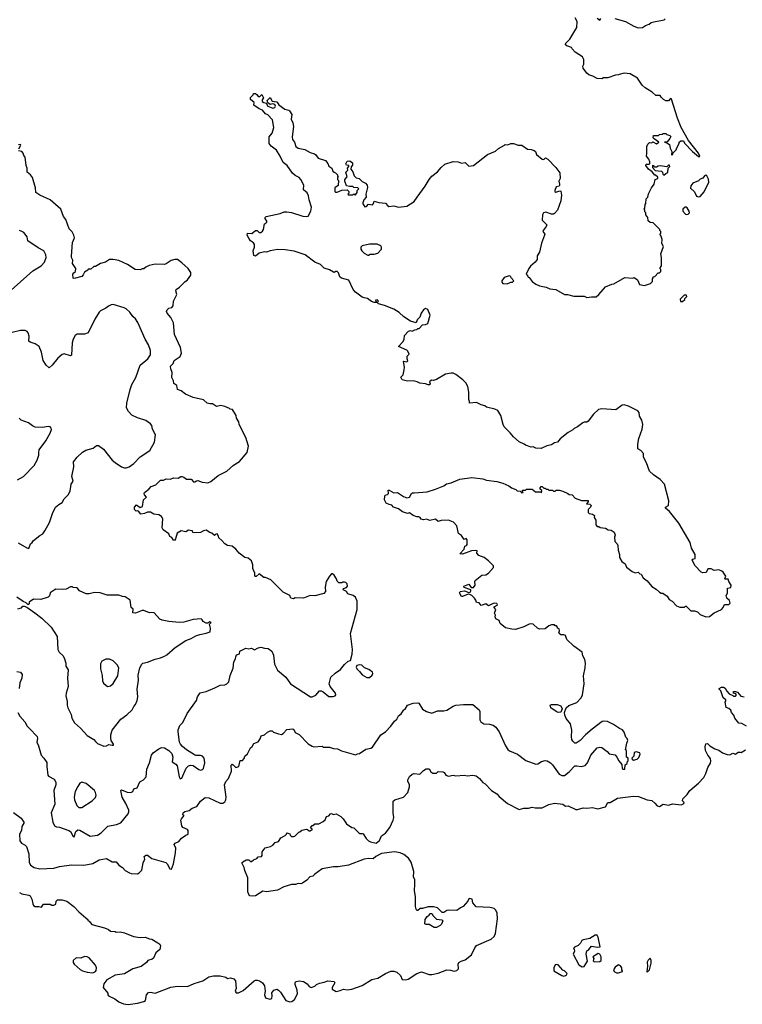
# Model space of a CAD drawing. Extents: x 1933546 to 2138868, y 524910 to 667279.
# Tile 148 of 256: x 2058038 to 2065818, y 555003 to 565605. Entities that reach past the tile are written whole.
import ezdxf

# ---------------------------------------------------------------- set-up
doc = ezdxf.new("R2010")
doc.units = 0

msp = doc.modelspace()

# ---------------------------------------------------------------- linework, layer by layer
at = {"layer": '0CON10XD'}
for points in [[(2060560, 564685), (2060562, 564715), (2060522, 564745), (2060522, 564768), (2060550, 564795), (2060555, 564810), (2060575, 564810), (2060596, 564796), (2060605, 564780), (2060625, 564780), (2060645, 564800), (2060662, 564765), (2060648, 564742), (2060650, 564725), (2060665, 564712), (2060690, 564705), (2060710, 564675), (2060765, 564654), (2060785, 564660), (2060793, 564675), (2060785, 564692), (2060765, 564698), (2060733, 564693), (2060710, 564710), (2060703, 564737), (2060735, 564768), (2060755, 564728), (2060805, 564722), (2060828, 564688), (2060892, 564642), (2060935, 564632), (2060944, 564625), (2060968, 564585), (2060959, 564535), (2060980, 564495), (2060987, 564455), (2060971, 564345), (2060974, 564315), (2060996, 564286), (2061011, 564241), (2061035, 564222), (2061107, 564207), (2061165, 564176), (2061212, 564162), (2061224, 564154), (2061253, 564113), (2061329, 564089), (2061357, 564057), (2061365, 564030), (2061398, 564008), (2061410, 563975), (2061422, 563962), (2061438, 563958), (2061460, 563935), (2061460, 563925), (2061470, 563915), (2061460, 563905), (2061460, 563885), (2061470, 563875), (2061465, 563820), (2061430, 563795), (2061432, 563755), (2061438, 563748), (2061455, 563748), (2061505, 563770), (2061565, 563772), (2061582, 563755), (2061582, 563738), (2061570, 563725), (2061575, 563720), (2061625, 563720), (2061635, 563730), (2061645, 563720), (2061655, 563720), (2061670, 563745), (2061670, 563765), (2061688, 563785), (2061678, 563795), (2061635, 563800), (2061625, 563810), (2061588, 563808), (2061558, 563818), (2061538, 563865), (2061538, 563885), (2061562, 563915), (2061550, 563965), (2061570, 563985), (2061568, 564005), (2061580, 564025), (2061580, 564035), (2061555, 564040), (2061548, 564055), (2061565, 564082), (2061593, 564087), (2061620, 564065), (2061622, 564038), (2061608, 564022), (2061602, 563995), (2061626, 563966), (2061638, 563925), (2061662, 563902), (2061694, 563894), (2061725, 563863), (2061762, 563845), (2061780, 563825), (2061783, 563797), (2061763, 563725), (2061768, 563695), (2061743, 563665), (2061734, 563634), (2061733, 563623), (2061755, 563590), (2061770, 563595), (2061795, 563620), (2061835, 563612), (2061848, 563625), (2061855, 563650), (2061905, 563636), (2061975, 563629), (2062000, 563600), (2062014, 563594), (2062065, 563600), (2062115, 563588), (2062205, 563596), (2062285, 563646), (2062317, 563695), (2062405, 563814), (2062446, 563885), (2062475, 563922), (2062535, 563967), (2062574, 564015), (2062615, 564050), (2062705, 564080), (2062760, 564075), (2062795, 564060), (2062834, 564066), (2062875, 564030), (2062925, 564034), (2063075, 564155), (2063160, 564190), (2063192, 564218), (2063257, 564253), (2063265, 564263), (2063295, 564259), (2063325, 564272), (2063355, 564274), (2063405, 564256), (2063445, 564256), (2063505, 564212), (2063545, 564208), (2063577, 564197), (2063590, 564185), (2063604, 564155), (2063665, 564102), (2063680, 564100), (2063698, 564118), (2063725, 564102), (2063812, 564015), (2063852, 563955), (2063857, 563897), (2063841, 563865), (2063851, 563835), (2063850, 563820), (2063845, 563812), (2063815, 563806), (2063798, 563765), (2063800, 563755), (2063809, 563749), (2063855, 563762), (2063865, 563758), (2063873, 563715), (2063863, 563655), (2063830, 563555), (2063795, 563518), (2063785, 563510), (2063765, 563510), (2063704, 563534), (2063678, 563525), (2063666, 563505), (2063665, 563445), (2063712, 563395), (2063705, 563377), (2063673, 563335), (2063672, 563325), (2063692, 563295), (2063690, 563285), (2063655, 563200), (2063636, 563104), (2063608, 563062), (2063608, 563025), (2063588, 562995), (2063537, 562953), (2063518, 562925), (2063492, 562865), (2063510, 562845), (2063512, 562832), (2063525, 562830), (2063557, 562787), (2063595, 562758), (2063635, 562738), (2063706, 562726), (2063747, 562707), (2063809, 562699), (2063905, 562648), (2063935, 562647), (2064005, 562630), (2064115, 562628), (2064145, 562613), (2064195, 562622), (2064245, 562622), (2064272, 562645), (2064345, 562730), (2064413, 562757), (2064435, 562760), (2064555, 562828), (2064635, 562822), (2064655, 562830), (2064690, 562805), (2064710, 562755), (2064765, 562742), (2064830, 562765), (2064850, 562785), (2064850, 562815), (2064860, 562825), (2064860, 562835), (2064875, 562840), (2064912, 562878), (2064925, 562880), (2064940, 562895), (2064940, 562915), (2064930, 562925), (2064948, 562955), (2064948, 563045), (2064940, 563085), (2064970, 563165), (2064952, 563195), (2064957, 563237), (2064942, 563282), (2064930, 563295), (2064940, 563305), (2064940, 563325), (2064930, 563335), (2064930, 563345), (2064858, 563418), (2064825, 563420), (2064805, 563440), (2064800, 563475), (2064780, 563505), (2064780, 563525), (2064770, 563535), (2064770, 563555), (2064762, 563565), (2064770, 563575), (2064773, 563617), (2064780, 563625), (2064783, 563677), (2064800, 563695), (2064808, 563732), (2064840, 563795), (2064870, 563835), (2064880, 563885), (2064910, 563895), (2064908, 563908), (2064885, 563930), (2064875, 563930), (2064846, 563966), (2064807, 563997), (2064780, 564035), (2064782, 564048), (2064815, 564048), (2064823, 564057), (2064823, 564075), (2064812, 564105), (2064788, 564135), (2064792, 564165), (2064791, 564239), (2064800, 564265), (2064818, 564282), (2064845, 564280), (2064855, 564290), (2064895, 564268), (2064920, 564285), (2064871, 564321), (2064860, 564335), (2064862, 564358), (2064915, 564360), (2064925, 564370), (2064957, 564373), (2064965, 564380), (2064995, 564380), (2065005, 564370), (2065038, 564358), (2065048, 564348), (2065038, 564325), (2065008, 564292), (2064980, 564285), (2065005, 564280), (2065035, 564260), (2065043, 564223), (2065060, 564185), (2065055, 564150), (2065070, 564155), (2065072, 564168), (2065107, 564203), (2065108, 564215), (2065140, 564275), (2065140, 564285), (2065155, 564300), (2065185, 564300), (2065197, 564277), (2065282, 564185), (2065345, 564132), (2065355, 564130), (2065360, 564135), (2065345, 564167), (2065238, 564305), (2065161, 564445), (2065119, 564545), (2065055, 564748), (2065045, 564758), (2065025, 564730), (2064995, 564730), (2064970, 564745), (2064945, 564770), (2064935, 564790), (2064888, 564788), (2064846, 564826), (2064800, 564855), (2064771, 564871), (2064741, 564901), (2064690, 564975), (2064612, 565022), (2064545, 565028), (2064493, 565017), (2064485, 565010), (2064453, 565007), (2064372, 564978), (2064325, 564980), (2064305, 564970), (2064255, 564973), (2064208, 564998), (2064165, 565010), (2064145, 565028), (2064103, 565085), (2064102, 565105), (2064112, 565125), (2064112, 565175), (2064096, 565206), (2064020, 565255), (2063985, 565290), (2063980, 565305), (2063930, 565325), (2063910, 565345), (2063960, 565395), (2064035, 565520), (2064040, 565585), (2064018, 565625)], [(2064255, 565622), (2064285, 565600), (2064295, 565620)], [(2064445, 565620), (2064560, 565585), (2064650, 565535), (2064697, 565517), (2064745, 565523), (2064775, 565542), (2064815, 565557), (2064836, 565574), (2064865, 565583), (2064978, 565605), (2064988, 565615)], [(2063525, 559097), (2063465, 559067), (2063375, 559039), (2063335, 559041), (2063268, 559058), (2063210, 559105), (2063202, 559135), (2063163, 559155), (2063158, 559175), (2063160, 559195), (2063150, 559215), (2063163, 559255), (2063148, 559275), (2063148, 559285), (2063179, 559301), (2063182, 559305), (2063175, 559320), (2063155, 559323), (2063135, 559318), (2063085, 559294), (2063055, 559314), (2063008, 559298), (2062985, 559328), (2062955, 559330), (2062950, 559355), (2062936, 559376), (2062906, 559406), (2062885, 559417), (2062865, 559420), (2062805, 559393), (2062794, 559394), (2062773, 559435), (2062782, 559448), (2062826, 559456), (2062875, 559436), (2062888, 559442), (2062897, 559457), (2062897, 559467), (2062823, 559493), (2062820, 559505), (2062875, 559528), (2062900, 559490), (2062925, 559490), (2062943, 559515), (2062937, 559555), (2062942, 559565), (2063015, 559623), (2063055, 559628), (2063084, 559645), (2063140, 559705), (2063138, 559725), (2063085, 559778), (2063040, 559815), (2062980, 559835), (2062961, 559861), (2062962, 559885), (2062945, 559889), (2062904, 559886), (2062805, 559850), (2062778, 559855), (2062823, 559905), (2062830, 559935), (2062848, 559942), (2062857, 559953), (2062856, 560006), (2062845, 560018), (2062825, 560010), (2062795, 560052), (2062764, 560074), (2062744, 560154), (2062710, 560195), (2062653, 560217), (2062577, 560213), (2062545, 560202), (2062515, 560227), (2062455, 560214), (2062419, 560229), (2062385, 560220), (2062359, 560229), (2062350, 560245), (2062335, 560252), (2062315, 560253), (2062275, 560268), (2062235, 560294), (2062215, 560289), (2062158, 560305), (2062115, 560338), (2062062, 560355), (2062045, 560377), (2062015, 560384), (2061985, 560400), (2061964, 560434), (2061964, 560445), (2061974, 560486), (2061997, 560493), (2062007, 560503), (2062005, 560538), (2062015, 560539), (2062065, 560511), (2062104, 560514), (2062170, 560470), (2062205, 560456), (2062236, 560464), (2062257, 560503), (2062268, 560512), (2062285, 560512), (2062425, 560520), (2062515, 560550), (2062605, 560587), (2062634, 560606), (2062685, 560618), (2062775, 560657), (2062905, 560677), (2063025, 560660), (2063065, 560647), (2063175, 560633), (2063240, 560615), (2063306, 560586), (2063334, 560564), (2063380, 560545), (2063395, 560532), (2063428, 560528), (2063445, 560510), (2063460, 560515), (2063450, 560525), (2063452, 560538), (2063485, 560540), (2063495, 560550), (2063555, 560550), (2063593, 560523), (2063645, 560520), (2063655, 560510), (2063660, 560535), (2063642, 560552), (2063640, 560565), (2063652, 560578), (2063665, 560580), (2063682, 560562), (2063695, 560560), (2063705, 560550), (2063725, 560550), (2063735, 560540), (2063775, 560540), (2063785, 560530), (2063805, 560530), (2063815, 560540), (2063845, 560540), (2063887, 560527), (2063940, 560505), (2063955, 560492), (2063985, 560488), (2064020, 560455), (2064088, 560428), (2064157, 560427), (2064158, 560415), (2064142, 560392), (2064175, 560387), (2064192, 560375), (2064183, 560355), (2064158, 560332), (2064158, 560298), (2064168, 560288), (2064205, 560282), (2064228, 560268), (2064222, 560245), (2064240, 560215), (2064240, 560165), (2064255, 560150), (2064275, 560150), (2064288, 560138), (2064345, 560130), (2064373, 560113), (2064405, 560108), (2064437, 560087), (2064448, 560055), (2064442, 560035), (2064447, 559987), (2064471, 559961), (2064477, 559945), (2064482, 559892), (2064497, 559845), (2064497, 559815), (2064522, 559772), (2064556, 559746), (2064570, 559710), (2064632, 559662), (2064665, 559648), (2064697, 559657), (2064715, 559640), (2064730, 559635), (2064752, 559595), (2064795, 559562), (2064845, 559502), (2064890, 559475), (2064925, 559440), (2064945, 559430), (2064962, 559432), (2065009, 559399), (2065031, 559361), (2065063, 559343), (2065110, 559295), (2065145, 559280), (2065195, 559280), (2065205, 559290), (2065215, 559290), (2065265, 559240), (2065305, 559240), (2065335, 559230), (2065365, 559202), (2065424, 559174), (2065465, 559178), (2065515, 559220), (2065594, 559256), (2065611, 559275), (2065625, 559308), (2065675, 559308), (2065688, 559322), (2065681, 559351), (2065653, 559375), (2065643, 559405), (2065659, 559431), (2065660, 559485), (2065695, 559492), (2065697, 559515), (2065672, 559555), (2065665, 559580), (2065635, 559580), (2065630, 559585), (2065640, 559615), (2065613, 559655), (2065598, 559668), (2065565, 559680), (2065515, 559673), (2065482, 559692), (2065455, 559692), (2065442, 559685), (2065428, 559652), (2065395, 559648), (2065375, 559658), (2065310, 559725), (2065278, 559785), (2065285, 559798), (2065310, 559805), (2065309, 559845), (2065271, 559915), (2065256, 559975), (2065134, 560185), (2065035, 560309), (2064990, 560345), (2064990, 560355), (2065022, 560375), (2065026, 560424), (2064979, 560605), (2064935, 560653), (2064863, 560703), (2064819, 560745), (2064785, 560835), (2064754, 560895), (2064754, 560935), (2064725, 560968), (2064693, 560985), (2064694, 561034), (2064704, 561095), (2064741, 561195), (2064746, 561245), (2064736, 561295), (2064713, 561335), (2064706, 561375), (2064694, 561395), (2064592, 561445), (2064545, 561459), (2064525, 561453), (2064455, 561404), (2064305, 561416), (2064271, 561409), (2064215, 561358), (2064159, 561281), (2064145, 561272), (2064115, 561272), (2064100, 561265), (2064045, 561222), (2064007, 561203), (2063995, 561188), (2063945, 561162), (2063857, 561093), (2063830, 561055), (2063795, 561048), (2063765, 561028), (2063715, 561018), (2063652, 560988), (2063595, 560990), (2063567, 561007), (2063545, 561002), (2063483, 561023), (2063470, 561035), (2063415, 561060), (2063354, 561114), (2063317, 561157), (2063255, 561220), (2063242, 561245), (2063218, 561345), (2063185, 561397), (2063155, 561413), (2063065, 561432), (2063045, 561448), (2063005, 561457), (2062955, 561483), (2062882, 561475), (2062882, 561495), (2062872, 561515), (2062873, 561595), (2062863, 561655), (2062840, 561695), (2062808, 561728), (2062734, 561784), (2062705, 561798), (2062685, 561800), (2062623, 561787), (2062525, 561732), (2062495, 561722), (2062470, 561725), (2062450, 561705), (2062458, 561685), (2062455, 561672), (2062435, 561674), (2062406, 561686), (2062345, 561692), (2062317, 561707), (2062276, 561716), (2062215, 561712), (2062155, 561728), (2062140, 561755), (2062167, 561783), (2062178, 561835), (2062180, 561865), (2062170, 561925), (2062175, 561930), (2062205, 561922), (2062218, 561932), (2062208, 561955), (2062208, 561982), (2062230, 562005), (2062218, 562035), (2062205, 562048), (2062118, 562085), (2062162, 562135), (2062177, 562163), (2062180, 562205), (2062225, 562250), (2062245, 562258), (2062265, 562250), (2062293, 562267), (2062315, 562270), (2062325, 562280), (2062338, 562282), (2062375, 562320), (2062406, 562324), (2062432, 562335), (2062456, 562425), (2062433, 562485), (2062406, 562494), (2062385, 562482), (2062359, 562445), (2062345, 562403), (2062317, 562375), (2062308, 562342), (2062245, 562360), (2062175, 562407), (2062122, 562452), (2062065, 562488), (2061965, 562528), (2061900, 562545), (2061890, 562555), (2061890, 562565), (2061900, 562575), (2061885, 562589), (2061870, 562585), (2061878, 562562), (2061855, 562560), (2061825, 562572), (2061782, 562605), (2061745, 562609), (2061725, 562619), (2061653, 562673), (2061629, 562699), (2061582, 562802), (2061501, 562821), (2061485, 562837), (2061471, 562881), (2061455, 562894), (2061443, 562893), (2061425, 562885), (2061415, 562887), (2061372, 562912), (2061315, 562931), (2061278, 562968), (2061215, 562996), (2061113, 563073), (2060993, 563113), (2060895, 563128), (2060815, 563131), (2060733, 563117), (2060695, 563104), (2060675, 563106), (2060615, 563093), (2060575, 563060), (2060560, 563065), (2060552, 563115), (2060566, 563155), (2060566, 563186), (2060555, 563202), (2060524, 563225), (2060505, 563252), (2060488, 563285), (2060490, 563305), (2060536, 563304), (2060575, 563337), (2060594, 563334), (2060617, 563313), (2060635, 563313), (2060653, 563327), (2060662, 563345), (2060673, 563407), (2060685, 563410), (2060698, 563425), (2060698, 563435), (2060680, 563465), (2060680, 563475), (2060690, 563485), (2060843, 563517), (2060884, 563536), (2060915, 563536), (2060965, 563529), (2061085, 563491), (2061125, 563486), (2061145, 563491), (2061172, 563545), (2061181, 563585), (2061154, 563665), (2061149, 563709), (2061132, 563742), (2061094, 563775), (2061096, 563825), (2061065, 563885), (2061045, 563905), (2061005, 563928), (2060974, 563954), (2060917, 564037), (2060875, 564066), (2060843, 564135), (2060802, 564202), (2060745, 564243), (2060725, 564271), (2060725, 564345), (2060756, 564385), (2060774, 564445), (2060758, 564528), (2060710, 564580), (2060685, 564591), (2060652, 564632), (2060615, 564647), (2060560, 564685)], [(2058027, 564215), (2058048, 564255), (2058045, 564260), (2058025, 564258)], [(2061435, 558569), (2061493, 558607), (2061535, 558664), (2061575, 558697), (2061598, 558705), (2061616, 558774), (2061620, 558825), (2061600, 558995), (2061673, 559255), (2061672, 559345), (2061655, 559388), (2061630, 559405), (2061570, 559425), (2061555, 559450), (2061520, 559465), (2061525, 559480), (2061555, 559492), (2061568, 559505), (2061565, 559530), (2061550, 559545), (2061535, 559550), (2061515, 559550), (2061505, 559540), (2061475, 559540), (2061455, 559560), (2061450, 559585), (2061422, 559625), (2061405, 559638), (2061395, 559638), (2061372, 559615), (2061338, 559555), (2061328, 559495), (2061332, 559448), (2061312, 559428), (2061215, 559403), (2061164, 559406), (2061095, 559378), (2061005, 559380), (2060985, 559371), (2060958, 559375), (2060948, 559405), (2060875, 559440), (2060805, 559508), (2060742, 559575), (2060685, 559600), (2060665, 559598), (2060615, 559638), (2060585, 559610), (2060575, 559610), (2060570, 559615), (2060569, 559645), (2060548, 559695), (2060548, 559735), (2060535, 559780), (2060497, 559807), (2060462, 559815), (2060400, 559860), (2060364, 559904), (2060325, 559938), (2060275, 559943), (2060245, 559962), (2060215, 559998), (2060180, 560025), (2060178, 560045), (2060165, 560069), (2060148, 560065), (2060135, 560050), (2060107, 560077), (2060085, 560082), (2060045, 560108), (2060017, 560103), (2059984, 560084), (2059915, 560079), (2059902, 560085), (2059900, 560100), (2059892, 560102), (2059855, 560107), (2059825, 560090), (2059775, 560101), (2059734, 560076), (2059715, 560014), (2059705, 559999), (2059695, 560000), (2059675, 560030), (2059655, 560040), (2059645, 560070), (2059583, 560113), (2059572, 560135), (2059580, 560230), (2059565, 560256), (2059535, 560273), (2059481, 560281), (2059445, 560301), (2059415, 560304), (2059380, 560290), (2059342, 560282), (2059315, 560312), (2059305, 560318), (2059293, 560313), (2059273, 560333), (2059273, 560357), (2059295, 560380), (2059335, 560352), (2059360, 560365), (2059371, 560435), (2059402, 560465), (2059380, 560490), (2059378, 560505), (2059382, 560515), (2059429, 560551), (2059452, 560578), (2059505, 560598), (2059552, 560648), (2059585, 560646), (2059615, 560662), (2059662, 560658), (2059695, 560674), (2059745, 560670), (2059773, 560687), (2059785, 560687), (2059805, 560681), (2059835, 560659), (2059885, 560657), (2059908, 560628), (2059925, 560628), (2059940, 560640), (2059955, 560642), (2060004, 560624), (2060065, 560620), (2060096, 560634), (2060175, 560697), (2060268, 560745), (2060341, 560809), (2060405, 560848), (2060487, 560945), (2060502, 561015), (2060472, 561105), (2060402, 561245), (2060398, 561275), (2060373, 561313), (2060368, 561345), (2060328, 561408), (2060305, 561410), (2060295, 561420), (2060245, 561442), (2060205, 561450), (2060155, 561440), (2060115, 561470), (2060085, 561469), (2060055, 561476), (2060015, 561512), (2059906, 561536), (2059824, 561574), (2059775, 561610), (2059738, 561625), (2059728, 561665), (2059699, 561689), (2059693, 561715), (2059674, 561754), (2059679, 561805), (2059664, 561845), (2059663, 561875), (2059690, 561905), (2059700, 561935), (2059765, 561977), (2059781, 562015), (2059769, 562075), (2059705, 562215), (2059692, 562342), (2059665, 562397), (2059624, 562445), (2059618, 562465), (2059627, 562483), (2059645, 562498), (2059675, 562508), (2059690, 562525), (2059694, 562575), (2059719, 562625), (2059731, 562645), (2059718, 562685), (2059721, 562699), (2059760, 562725), (2059815, 562782), (2059846, 562804), (2059882, 562855), (2059882, 562882), (2059852, 562925), (2059785, 562988), (2059735, 563022), (2059707, 563023), (2059668, 563012), (2059615, 562977), (2059595, 562970), (2059495, 562972), (2059431, 562959), (2059395, 562942), (2059375, 562923), (2059355, 562922), (2059335, 562912), (2059282, 562915), (2059198, 562968), (2059105, 563011), (2059045, 563022), (2059005, 563022), (2058960, 562995), (2058909, 562981), (2058855, 562948), (2058835, 562948), (2058805, 562918), (2058775, 562920), (2058770, 562910), (2058735, 562888), (2058721, 562859), (2058705, 562841), (2058625, 562818), (2058613, 562823), (2058611, 562865), (2058619, 562881), (2058638, 562895), (2058641, 562925), (2058605, 562980), (2058611, 563015), (2058596, 563045), (2058595, 563060), (2058606, 563205), (2058626, 563255), (2058621, 563285), (2058601, 563321), (2058572, 563352), (2058533, 563455), (2058510, 563485), (2058482, 563565), (2058364, 563664), (2058256, 563716), (2058213, 563745), (2058207, 563795), (2058177, 563905), (2058154, 563934), (2058117, 563965), (2058118, 564005), (2058108, 564035), (2058098, 564125), (2058083, 564143), (2058075, 564170), (2058060, 564185), (2058024, 564194)], [(2064975, 563930), (2064995, 563950), (2065015, 563960), (2065020, 564005), (2065038, 564025), (2065035, 564040), (2065025, 564040), (2065005, 564020), (2064935, 564032), (2064912, 564028), (2064895, 564017), (2064878, 564018), (2064865, 564032), (2064850, 564035), (2064852, 564015), (2064880, 563980), (2064950, 563975), (2064960, 563965), (2064962, 563942), (2064975, 563930)], [(2065345, 563697), (2065365, 563700), (2065408, 563752), (2065459, 563855), (2065455, 563888), (2065438, 563925), (2065425, 563932), (2065412, 563925), (2065395, 563898), (2065365, 563890), (2065345, 563870), (2065285, 563844), (2065264, 563816), (2065262, 563792), (2065305, 563752), (2065326, 563706), (2065345, 563697)], [(2065215, 563508), (2065235, 563510), (2065248, 563525), (2065246, 563545), (2065225, 563580), (2065215, 563588), (2065202, 563588), (2065177, 563565), (2065177, 563545), (2065205, 563512), (2065215, 563508)], [(2057915, 562666), (2058180, 562900), (2058268, 562955), (2058304, 562995), (2058322, 563045), (2058320, 563075), (2058296, 563116), (2058235, 563149), (2058126, 563225), (2058117, 563267), (2058083, 563313), (2058062, 563325), (2058035, 563336)], [(2061795, 563070), (2061811, 563079), (2061855, 563080), (2061895, 563092), (2061932, 563135), (2061932, 563155), (2061925, 563170), (2061885, 563190), (2061805, 563187), (2061725, 563170), (2061710, 563155), (2061710, 563135), (2061722, 563115), (2061745, 563093), (2061785, 563070), (2061795, 563070)], [(2063285, 562763), (2063325, 562780), (2063345, 562780), (2063360, 562795), (2063330, 562825), (2063325, 562840), (2063307, 562847), (2063255, 562828), (2063228, 562795), (2063228, 562778), (2063240, 562765), (2063285, 562763)], [(2065175, 562570), (2065198, 562592), (2065200, 562605), (2065220, 562625), (2065218, 562638), (2065192, 562638), (2065150, 562595), (2065152, 562572), (2065175, 562570)], [(2058022, 559972), (2058115, 559918), (2058135, 559912), (2058155, 559960), (2058172, 559975), (2058185, 559998), (2058255, 560052), (2058285, 560068), (2058310, 560100), (2058359, 560191), (2058390, 560290), (2058423, 560355), (2058458, 560385), (2058495, 560408), (2058517, 560445), (2058560, 560490), (2058582, 560528), (2058593, 560605), (2058612, 560635), (2058599, 560685), (2058621, 560789), (2058617, 560845), (2058656, 560895), (2058715, 560949), (2058749, 560971), (2058828, 560992), (2058865, 561022), (2058885, 561019), (2058941, 560981), (2059035, 560864), (2059065, 560836), (2059135, 560792), (2059165, 560780), (2059185, 560781), (2059215, 560790), (2059265, 560826), (2059335, 560899), (2059438, 560965), (2059490, 561055), (2059501, 561135), (2059467, 561195), (2059460, 561235), (2059445, 561253), (2059395, 561290), (2059305, 561318), (2059245, 561346), (2059209, 561385), (2059188, 561425), (2059192, 561475), (2059227, 561623), (2059245, 561679), (2059289, 561751), (2059335, 561885), (2059416, 561955), (2059446, 561995), (2059446, 562045), (2059426, 562105), (2059389, 562165), (2059311, 562345), (2059284, 562384), (2059255, 562410), (2059225, 562457), (2059185, 562493), (2059164, 562504), (2059045, 562538), (2059024, 562536), (2058995, 562522), (2058965, 562498), (2058909, 562471), (2058895, 562457), (2058845, 562380), (2058775, 562234), (2058735, 562220), (2058655, 562218), (2058634, 562206), (2058612, 562165), (2058602, 562125), (2058595, 561993), (2058583, 561987), (2058515, 562006), (2058495, 562000), (2058449, 561961), (2058386, 561885), (2058355, 561858), (2058324, 561884), (2058289, 561935), (2058271, 562025), (2058246, 562086), (2058205, 562116), (2058152, 562132), (2058137, 562145), (2058138, 562198), (2058128, 562235), (2058117, 562247), (2058095, 562257), (2058045, 562259), (2057955, 562236)], [(2058015, 560652), (2058078, 560685), (2058193, 560805), (2058226, 560864), (2058242, 560915), (2058244, 560945), (2058248, 560975), (2058318, 561072), (2058367, 561155), (2058379, 561191), (2058377, 561207), (2058365, 561222), (2058345, 561226), (2058284, 561216), (2058205, 561218), (2058175, 561231), (2058132, 561265), (2058055, 561294), (2058032, 561315)], [(2058018, 559262), (2058058, 559272), (2058070, 559290), (2058085, 559292), (2058115, 559280), (2058200, 559220), (2058275, 559160), (2058376, 559065), (2058440, 558965), (2058449, 558825), (2058463, 558795), (2058504, 558755), (2058521, 558725), (2058536, 558676), (2058536, 558645), (2058559, 558605), (2058551, 558515), (2058559, 558425), (2058539, 558355), (2058536, 558326), (2058550, 558265), (2058549, 558225), (2058556, 558195), (2058592, 558125), (2058598, 558085), (2058626, 558035), (2058694, 557975), (2058765, 557898), (2058835, 557854), (2058854, 557834), (2058875, 557810), (2058944, 557784), (2058972, 557788), (2058999, 557801), (2059035, 557792), (2059049, 557795), (2059049, 557805), (2059024, 557845), (2059018, 557868), (2059019, 557905), (2059034, 557955), (2059128, 558072), (2059190, 558120), (2059248, 558175), (2059265, 558210), (2059285, 558230), (2059302, 558275), (2059310, 558315), (2059303, 558395), (2059316, 558495), (2059312, 558548), (2059332, 558625), (2059352, 558665), (2059365, 558676), (2059415, 558686), (2059495, 558720), (2059555, 558734), (2059595, 558752), (2059622, 558768), (2059710, 558845), (2059825, 558919), (2059885, 558943), (2059935, 558972), (2059976, 558986), (2060045, 558998), (2060088, 559015), (2060092, 559055), (2060080, 559095), (2060100, 559115), (2060085, 559122), (2060062, 559108), (2060045, 559109), (2060012, 559125), (2060002, 559145), (2059990, 559155), (2059905, 559148), (2059805, 559119), (2059756, 559116), (2059645, 559124), (2059571, 559141), (2059545, 559152), (2059485, 559217), (2059458, 559222), (2059435, 559218), (2059375, 559244), (2059355, 559242), (2059285, 559216), (2059257, 559217), (2059258, 559258), (2059238, 559275), (2059227, 559355), (2059175, 559392), (2059145, 559393), (2059105, 559410), (2058979, 559409), (2058905, 559433), (2058844, 559436), (2058785, 559423), (2058754, 559424), (2058680, 559455), (2058658, 559488), (2058615, 559492), (2058605, 559500), (2058585, 559498), (2058538, 559472), (2058495, 559469), (2058425, 559474), (2058407, 559463)], [(2058407, 559463), (2058366, 559434), (2058358, 559402), (2058344, 559386), (2058265, 559361), (2058185, 559366), (2058138, 559335), (2058138, 559315), (2058132, 559308), (2058125, 559308), (2058107, 559327), (2058075, 559340), (2058005, 559386)], [(2057970, 557070), (2058055, 557008), (2058082, 556965), (2058083, 556955), (2058062, 556918), (2058056, 556874), (2058036, 556835), (2058039, 556765), (2058058, 556738), (2058097, 556717), (2058112, 556702), (2058136, 556625), (2058139, 556535), (2058155, 556500), (2058192, 556475), (2058255, 556463), (2058405, 556471), (2058465, 556489), (2058596, 556506), (2058729, 556501), (2058825, 556519), (2058895, 556559), (2058974, 556574), (2059035, 556539), (2059075, 556537), (2059105, 556500), (2059145, 556478), (2059175, 556443), (2059219, 556419), (2059237, 556413), (2059305, 556410), (2059325, 556418), (2059352, 556448), (2059366, 556525), (2059384, 556565), (2059379, 556595), (2059395, 556610), (2059405, 556611), (2059415, 556610), (2059460, 556575), (2059611, 556531), (2059625, 556517), (2059655, 556463), (2059672, 556458), (2059694, 556516), (2059716, 556635), (2059720, 556685), (2059700, 556725), (2059712, 556738), (2059750, 556755), (2059779, 556791), (2059825, 556824), (2059853, 556835), (2059852, 556875), (2059846, 556886), (2059795, 556908), (2059784, 556924), (2059774, 556985), (2059779, 557001), (2059810, 557035), (2059793, 557043), (2059798, 557065), (2059815, 557078), (2059861, 557089), (2059893, 557115), (2059945, 557132), (2059985, 557191), (2060035, 557229), (2060075, 557227), (2060195, 557170), (2060225, 557170), (2060245, 557183), (2060256, 557205), (2060259, 557235), (2060243, 557367), (2060256, 557404), (2060285, 557436), (2060318, 557515), (2060315, 557580), (2060325, 557588), (2060335, 557582), (2060364, 557554), (2060396, 557564), (2060412, 557628), (2060435, 557630), (2060455, 557650), (2060462, 557675), (2060491, 557699), (2060524, 557765), (2060541, 557779), (2060557, 557813), (2060605, 557830), (2060627, 557863), (2060637, 557893), (2060675, 557906), (2060705, 557934), (2060735, 557949), (2060755, 557948), (2060772, 557932), (2060825, 557914), (2060855, 557910), (2060875, 557919), (2060915, 557963), (2060978, 557968), (2060991, 557961), (2061005, 557930), (2061045, 557908), (2061145, 557808), (2061185, 557782), (2061205, 557777), (2061295, 557782), (2061305, 557773), (2061375, 557773), (2061415, 557758), (2061460, 557755), (2061504, 557734), (2061655, 557688), (2061675, 557700), (2061695, 557703), (2061765, 557749), (2061820, 557760), (2061838, 557772), (2061925, 557904), (2061975, 557939), (2062033, 557997), (2062075, 558053), (2062100, 558075), (2062115, 558108), (2062145, 558132), (2062175, 558173), (2062189, 558181), (2062214, 558226), (2062275, 558247), (2062325, 558250), (2062336, 558246), (2062375, 558180), (2062418, 558155), (2062475, 558140), (2062538, 558165), (2062605, 558165), (2062638, 558172), (2062706, 558214), (2062735, 558223), (2062815, 558232), (2062915, 558230), (2062984, 558174), (2062991, 558155), (2062993, 558065), (2063002, 558045), (2063034, 558024), (2063095, 558021), (2063135, 558010), (2063166, 557986), (2063199, 557939), (2063267, 557787), (2063295, 557746), (2063312, 557732), (2063396, 557696), (2063489, 557629), (2063595, 557589), (2063615, 557591), (2063655, 557619), (2063695, 557628), (2063716, 557626), (2063752, 557602), (2063775, 557581), (2063845, 557482), (2063875, 557468), (2063905, 557467), (2063955, 557508), (2064015, 557570), (2064035, 557572), (2064085, 557563), (2064125, 557576), (2064153, 557605), (2064188, 557685), (2064208, 557712), (2064255, 557764), (2064285, 557773), (2064305, 557767), (2064364, 557724), (2064385, 557699), (2064448, 557688), (2064468, 557665), (2064488, 557625), (2064522, 557585), (2064525, 557543), (2064535, 557534), (2064554, 557536), (2064558, 557582), (2064578, 557595), (2064580, 557615), (2064590, 557625), (2064590, 557655), (2064570, 557665), (2064570, 557735), (2064560, 557745), (2064574, 557815), (2064587, 557845), (2064580, 557865), (2064565, 557880), (2064548, 557935), (2064529, 557959), (2064495, 557972), (2064430, 558015), (2064365, 558048), (2064325, 558053), (2064311, 558049), (2064200, 557965), (2064130, 557905), (2064072, 557845), (2064030, 557815), (2064014, 557814), (2063992, 557835), (2063982, 557855), (2063978, 557885), (2063981, 557955), (2063970, 558025), (2063921, 558081), (2063908, 558115), (2063904, 558146), (2063921, 558195), (2063950, 558220), (2064036, 558254), (2064084, 558305), (2064096, 558335), (2064116, 558455), (2064109, 558541), (2064128, 558628), (2064131, 558675), (2064121, 558715), (2064101, 558755), (2064094, 558794), (2064005, 558860), (2063930, 558930), (2063914, 558974), (2063895, 558981), (2063865, 558980), (2063848, 558995), (2063843, 559005), (2063850, 559025), (2063847, 559047), (2063830, 559055), (2063830, 559065), (2063818, 559078), (2063805, 559080), (2063795, 559090), (2063765, 559090), (2063735, 559078), (2063695, 559048), (2063635, 559043), (2063614, 559054), (2063565, 559098), (2063545, 559101), (2063525, 559097)], [(2058019, 558145), (2058040, 558105), (2058092, 558045), (2058118, 557998), (2058144, 557974), (2058226, 557886), (2058230, 557865), (2058221, 557825), (2058240, 557785), (2058267, 557685), (2058297, 557655), (2058328, 557608), (2058328, 557565), (2058340, 557470), (2058349, 557459), (2058409, 557429), (2058427, 557397), (2058427, 557365), (2058406, 557305), (2058417, 557157), (2058378, 557065), (2058393, 556965), (2058414, 556924), (2058433, 556913), (2058465, 556911), (2058565, 556876), (2058583, 556863), (2058615, 556812), (2058625, 556808), (2058643, 556865), (2058665, 556881), (2058685, 556877), (2058795, 556814), (2058875, 556823), (2058915, 556849), (2058985, 556921), (2059079, 556941), (2059125, 556958), (2059206, 557055), (2059212, 557075), (2059211, 557095), (2059180, 557165), (2059140, 557235), (2059128, 557305), (2059135, 557312), (2059195, 557286), (2059235, 557284), (2059254, 557295), (2059265, 557323), (2059301, 557335), (2059332, 557398), (2059369, 557421), (2059398, 557452), (2059407, 557535), (2059436, 557605), (2059456, 557685), (2059475, 557710), (2059535, 557755), (2059565, 557768), (2059596, 557766), (2059645, 557736), (2059674, 557704), (2059688, 557665), (2059680, 557615), (2059720, 557590), (2059732, 557572), (2059754, 557454), (2059765, 557430), (2059785, 557438), (2059831, 557545), (2059855, 557571), (2059875, 557578), (2059905, 557574), (2059965, 557532), (2059986, 557524), (2060005, 557530), (2060015, 557542), (2060031, 557605), (2060023, 557653), (2060005, 557674), (2059984, 557684), (2059935, 557683), (2059920, 557690), (2059834, 557745), (2059790, 557780), (2059770, 557805), (2059760, 557825), (2059744, 557936), (2059745, 557960), (2059761, 558005), (2059794, 558036), (2059842, 558135), (2059940, 558275), (2059951, 558315), (2059982, 558358), (2060045, 558370), (2060140, 558410), (2060195, 558441), (2060245, 558444), (2060268, 558455), (2060290, 558475), (2060304, 558545), (2060336, 558624), (2060345, 558690), (2060362, 558725), (2060364, 558746), (2060372, 558765), (2060403, 558777), (2060407, 558805), (2060472, 558838), (2060505, 558830), (2060535, 558837), (2060565, 558821), (2060605, 558842), (2060635, 558849), (2060675, 558838), (2060712, 558835), (2060752, 558805), (2060772, 558762), (2060782, 558665), (2060813, 558603), (2060904, 558525), (2060955, 558454), (2061170, 558315), (2061185, 558313), (2061225, 558333), (2061265, 558378), (2061285, 558378), (2061305, 558367), (2061365, 558319), (2061414, 558316), (2061436, 558324), (2061443, 558337), (2061439, 558355), (2061380, 558425), (2061370, 558455), (2061389, 558525), (2061435, 558569)], [(2058987, 558427), (2059015, 558431), (2059045, 558456), (2059095, 558541), (2059105, 558625), (2059088, 558658), (2059045, 558702), (2059005, 558718), (2058965, 558721), (2058923, 558697), (2058909, 558671), (2058909, 558615), (2058925, 558545), (2058929, 558485), (2058940, 558460), (2058969, 558435), (2058987, 558427)], [(2061775, 558521), (2061805, 558524), (2061834, 558546), (2061840, 558565), (2061835, 558578), (2061798, 558608), (2061750, 558625), (2061720, 558655), (2061695, 558660), (2061667, 558653), (2061661, 558635), (2061667, 558615), (2061698, 558588), (2061725, 558551), (2061775, 558521)], [(2058006, 558586), (2058045, 558579), (2058065, 558555), (2058062, 558515), (2058038, 558465), (2058031, 558405)], [(2065865, 557997), (2065815, 558027), (2065780, 558030), (2065738, 558085), (2065727, 558117), (2065703, 558145), (2065695, 558172), (2065675, 558190), (2065645, 558200), (2065632, 558255), (2065642, 558268), (2065642, 558282), (2065614, 558304), (2065588, 558378), (2065568, 558395), (2065570, 558405), (2065595, 558418), (2065615, 558418), (2065635, 558408), (2065650, 558375), (2065678, 558345), (2065718, 558328), (2065725, 558320), (2065745, 558321), (2065756, 558335), (2065747, 558347), (2065723, 558353), (2065725, 558370), (2065745, 558372), (2065767, 558365), (2065803, 558323), (2065838, 558315)], [(2063835, 558147), (2063813, 558155), (2063757, 558195), (2063748, 558225), (2063765, 558231), (2063825, 558231), (2063865, 558217), (2063877, 558185), (2063865, 558150), (2063835, 558147)], [(2059915, 555226), (2060008, 555255), (2060075, 555298), (2060125, 555309), (2060195, 555311), (2060256, 555296), (2060275, 555280), (2060309, 555289), (2060345, 555278), (2060362, 555255), (2060367, 555175), (2060358, 555145), (2060368, 555128), (2060395, 555128), (2060445, 555152), (2060562, 555255), (2060575, 555262), (2060593, 555263), (2060620, 555255), (2060652, 555235), (2060674, 555204), (2060680, 555145), (2060672, 555105), (2060685, 555073), (2060732, 555058), (2060753, 555067), (2060757, 555095), (2060752, 555128), (2060773, 555157), (2060805, 555166), (2060825, 555156), (2060846, 555135), (2060904, 555045), (2060945, 555029), (2060967, 555033), (2060995, 555054), (2061028, 555115), (2061024, 555154), (2061002, 555218), (2061002, 555238), (2061015, 555250), (2061045, 555256), (2061095, 555250), (2061132, 555225), (2061154, 555194), (2061175, 555183), (2061215, 555198), (2061235, 555218), (2061265, 555232), (2061315, 555240), (2061354, 555256), (2061425, 555250), (2061430, 555235), (2061402, 555185), (2061402, 555165), (2061445, 555142), (2061489, 555151), (2061525, 555167), (2061565, 555160), (2061615, 555166), (2061725, 555206), (2061828, 555272), (2061895, 555286), (2061975, 555334), (2062035, 555361), (2062065, 555361), (2062098, 555348), (2062138, 555315), (2062155, 555270), (2062195, 555266), (2062222, 555275), (2062315, 555334), (2062365, 555354), (2062445, 555326), (2062474, 555324), (2062545, 555339), (2062635, 555373), (2062675, 555371), (2062715, 555360), (2062745, 555367), (2062763, 555387), (2062760, 555435), (2062766, 555454), (2062792, 555468), (2062835, 555484), (2062904, 555536), (2062938, 555612), (2062955, 555635), (2063115, 555704), (2063147, 555733), (2063161, 555765), (2063183, 555925), (2063180, 555985), (2063165, 556018), (2063145, 556036), (2063105, 556045), (2062954, 556054), (2062917, 556095), (2062908, 556135), (2062885, 556142), (2062875, 556140), (2062862, 556115), (2062812, 556055), (2062785, 556043), (2062745, 556014), (2062655, 556018), (2062635, 556013), (2062605, 555992), (2062585, 555992), (2062535, 556043), (2062495, 556053), (2062435, 556053), (2062375, 556036), (2062350, 556035), (2062325, 556013), (2062315, 556014), (2062305, 556028), (2062298, 556055), (2062301, 556161), (2062287, 556227), (2062294, 556294), (2062291, 556345), (2062279, 556375), (2062282, 556435), (2062254, 556535), (2062225, 556576), (2062175, 556615), (2062135, 556633), (2062075, 556644), (2061935, 556628), (2061874, 556596), (2061845, 556570), (2061795, 556574), (2061745, 556566), (2061579, 556501), (2061465, 556483), (2061415, 556484), (2061295, 556461), (2061214, 556406), (2061195, 556382), (2061160, 556375), (2061129, 556341), (2061084, 556306), (2061065, 556300), (2061035, 556303), (2061007, 556293), (2060965, 556293), (2060882, 556268), (2060814, 556234), (2060695, 556216), (2060655, 556220), (2060575, 556173), (2060545, 556166), (2060515, 556172), (2060504, 556184), (2060494, 556215), (2060493, 556365), (2060463, 556443), (2060456, 556476), (2060430, 556525), (2060455, 556550), (2060465, 556550), (2060475, 556560), (2060505, 556560), (2060522, 556542), (2060535, 556540), (2060555, 556560), (2060590, 556575), (2060605, 556590), (2060640, 556595), (2060648, 556605), (2060650, 556645), (2060682, 556688), (2060737, 556703), (2060763, 556717), (2060790, 556745), (2060825, 556758), (2060848, 556795), (2060895, 556820), (2060910, 556835), (2060915, 556850), (2060948, 556838), (2060950, 556825), (2060965, 556810), (2060985, 556810), (2061000, 556815), (2061042, 556858), (2061055, 556860), (2061075, 556880), (2061125, 556890), (2061137, 556887), (2061155, 556870), (2061165, 556870), (2061175, 556880), (2061188, 556882), (2061188, 556888), (2061170, 556905), (2061185, 556930), (2061195, 556930), (2061215, 556948), (2061258, 556948), (2061305, 556970), (2061325, 556990), (2061342, 557025), (2061367, 557033), (2061384, 557056), (2061395, 557058), (2061415, 557048), (2061445, 557053), (2061496, 557026), (2061519, 556999), (2061558, 556945), (2061615, 556908), (2061635, 556902), (2061688, 556848), (2061701, 556841), (2061725, 556842), (2061735, 556838), (2061767, 556787), (2061792, 556765), (2061815, 556753), (2061875, 556740), (2061912, 556768), (2061935, 556818), (2061977, 556845), (2062024, 556906), (2062060, 556985), (2062066, 557014), (2062059, 557065), (2062060, 557190), (2062076, 557204), (2062170, 557235), (2062216, 557284), (2062234, 557345), (2062234, 557365), (2062217, 557405), (2062218, 557422), (2062234, 557456), (2062265, 557480), (2062285, 557488), (2062345, 557482), (2062385, 557522), (2062415, 557538), (2062435, 557540), (2062445, 557538), (2062465, 557508), (2062485, 557492), (2062525, 557492), (2062545, 557510), (2062595, 557508), (2062609, 557499), (2062625, 557472), (2062655, 557460), (2062705, 557470), (2062735, 557463), (2062825, 557470), (2062855, 557462), (2062915, 557470), (2062952, 557462), (2062988, 557435), (2063025, 557392), (2063049, 557379), (2063118, 557305), (2063175, 557270), (2063200, 557240), (2063289, 557165), (2063415, 557101), (2063465, 557116), (2063515, 557116), (2063555, 557126), (2063589, 557119), (2063662, 557118), (2063735, 557156), (2063795, 557170), (2063885, 557158), (2063915, 557138), (2063945, 557140), (2064025, 557102), (2064045, 557102), (2064105, 557120), (2064145, 557116), (2064205, 557121), (2064263, 557107), (2064345, 557128), (2064372, 557175), (2064395, 557178), (2064475, 557223), (2064645, 557246), (2064701, 557241), (2064795, 557206), (2064845, 557198), (2064875, 557170), (2064902, 557142), (2064925, 557135), (2064965, 557159), (2065025, 557148), (2065065, 557161), (2065163, 557153), (2065190, 557165), (2065192, 557175), (2065176, 557195), (2065177, 557215), (2065225, 557263), (2065255, 557307), (2065347, 557385), (2065404, 557446), (2065425, 557488), (2065446, 557554), (2065475, 557600), (2065480, 557625), (2065476, 557645), (2065466, 557665), (2065446, 557686), (2065423, 557735), (2065420, 557775), (2065425, 557808), (2065445, 557810), (2065468, 557785), (2065523, 557753), (2065565, 557740), (2065605, 557710), (2065655, 557694), (2065685, 557688), (2065715, 557708), (2065745, 557698), (2065775, 557718), (2065795, 557720), (2065806, 557714), (2065853, 557745)], [(2064645, 557632), (2064685, 557642), (2064705, 557662), (2064717, 557695), (2064715, 557710), (2064675, 557722), (2064654, 557716), (2064650, 557675), (2064630, 557655), (2064632, 557642), (2064645, 557632)], [(2058673, 557123), (2058705, 557124), (2058817, 557193), (2058855, 557231), (2058860, 557255), (2058855, 557285), (2058843, 557305), (2058755, 557381), (2058705, 557397), (2058685, 557386), (2058662, 557348), (2058636, 557294), (2058623, 557235), (2058626, 557205), (2058654, 557145), (2058673, 557123)], [(2058035, 556208), (2058062, 556192), (2058135, 556180), (2058150, 556170), (2058169, 556135), (2058178, 556085), (2058187, 556067), (2058205, 556058), (2058245, 556058), (2058272, 556048), (2058295, 556080), (2058365, 556082), (2058385, 556072), (2058405, 556072), (2058425, 556080), (2058430, 556115), (2058445, 556130), (2058495, 556129), (2058545, 556113), (2058622, 556055), (2058675, 555998), (2058750, 555935), (2058770, 555915), (2058770, 555905), (2058785, 555900), (2058815, 555863), (2058950, 555825), (2058995, 555808), (2059015, 555792), (2059065, 555788), (2059075, 555780), (2059118, 555782), (2059165, 555774), (2059262, 555732), (2059335, 555722), (2059387, 555727), (2059435, 555708), (2059460, 555705), (2059526, 555666), (2059545, 555650), (2059552, 555632), (2059547, 555593), (2059504, 555556), (2059479, 555501), (2059465, 555489), (2059418, 555475), (2059403, 555455), (2059345, 555411), (2059255, 555386), (2059165, 555333), (2059065, 555316), (2058975, 555267), (2058942, 555225), (2058938, 555185), (2058987, 555125), (2058987, 555105), (2058993, 555095), (2059063, 555063), (2059105, 555029), (2059155, 555007), (2059205, 555003), (2059306, 555014), (2059375, 555033), (2059392, 555045), (2059403, 555107), (2059425, 555129), (2059445, 555134), (2059495, 555124), (2059665, 555188), (2059735, 555198), (2059846, 555194), (2059915, 555226)], [(2062501, 555831), (2062445, 555862), (2062414, 555864), (2062400, 555870), (2062402, 555918), (2062425, 555948), (2062448, 555962), (2062455, 555980), (2062475, 555980), (2062490, 555955), (2062525, 555920), (2062582, 555912), (2062592, 555902), (2062579, 555865), (2062565, 555852), (2062525, 555832), (2062501, 555831)], [(2064095, 555408), (2064115, 555412), (2064153, 555467), (2064138, 555545), (2064145, 555580), (2064165, 555592), (2064195, 555630), (2064255, 555618), (2064288, 555622), (2064266, 555725), (2064255, 555748), (2064235, 555748), (2064175, 555712), (2064103, 555697), (2064091, 555689), (2064075, 555660), (2064050, 555635), (2064012, 555618), (2064000, 555605), (2064007, 555597), (2064010, 555575), (2063998, 555545), (2064059, 555429), (2064095, 555408)], [(2058825, 555343), (2058854, 555356), (2058862, 555368), (2058866, 555395), (2058852, 555425), (2058784, 555504), (2058765, 555514), (2058735, 555518), (2058695, 555500), (2058647, 555503), (2058614, 555476), (2058612, 555455), (2058624, 555435), (2058688, 555378), (2058715, 555363), (2058765, 555348), (2058825, 555343)], [(2064225, 555460), (2064285, 555463), (2064297, 555475), (2064300, 555515), (2064285, 555542), (2064265, 555550), (2064210, 555515), (2064218, 555495), (2064213, 555473), (2064225, 555460)], [(2064795, 555350), (2064818, 555375), (2064837, 555445), (2064838, 555475), (2064825, 555500), (2064805, 555480), (2064794, 555456), (2064798, 555415), (2064790, 555355), (2064795, 555350)], [(2063895, 555308), (2063915, 555314), (2063925, 555320), (2063932, 555335), (2063929, 555339), (2063905, 555362), (2063885, 555370), (2063835, 555430), (2063815, 555432), (2063805, 555428), (2063790, 555395), (2063788, 555365), (2063875, 555312), (2063895, 555308)], [(2064485, 555343), (2064530, 555355), (2064530, 555365), (2064520, 555375), (2064520, 555395), (2064506, 555416), (2064485, 555428), (2064448, 555405), (2064430, 555375), (2064440, 555355), (2064465, 555343), (2064485, 555343)]]:
    msp.add_lwpolyline(points, dxfattribs=at)

doc.saveas('drawing.dxf')
